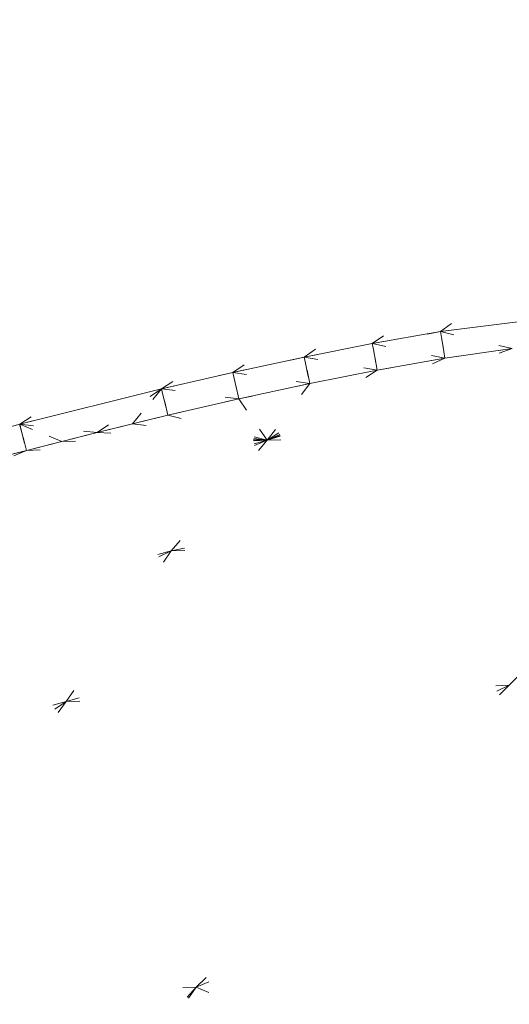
# Model space of a CAD drawing. Header units: millimetres. Extents: x 1700 to 4670, y 990 to 3874.
# Tile 74 of 110: x 3230.83 to 3234.42, y 1844.93 to 1852.14. Entities that reach past the tile are written whole.
import ezdxf

# ---------------------------------------------------------------- set-up
doc = ezdxf.new("R2010")
doc.units = ezdxf.units.MM
doc.linetypes.add('Wipeout_Contour', pattern=[1000, 0, -1000])
doc.layers.add('Nowe_320-W Umeblowanie', color=252, linetype='Continuous')
doc.layers.add('Nowe_320-W Umeblowanie_Nr_pióra__2', color=252, linetype='Continuous', lineweight=13)

msp = doc.modelspace()

# ---------------------------------------------------------------- linework, layer by layer
at = {"layer": 'Nowe_320-W Umeblowanie', "color": 252, "linetype": 'Wipeout_Contour', "lineweight": 0, "ltscale": 46405.965671}
for p, q in [((3245.4093, 1858.4068), (3230.8291, 1849.1759)), ((3231.8692, 1849.4351), (3245.4093, 1858.4068)), ((3230.8291, 1849.1759), (3231.8692, 1849.4351))]:
    msp.add_line(p, q, dxfattribs=at)
at = {"layer": 'Nowe_320-W Umeblowanie', "color": 252, "linetype": 'Wipeout_Contour', "lineweight": 0, "ltscale": 46282.620527}
for p, q in [((3230.8291, 1849.1759), (3245.4093, 1858.4068)), ((3215.8714, 1849.2468), (3230.8291, 1849.1759))]:
    msp.add_line(p, q, dxfattribs=at)
at = {"layer": 'Nowe_320-W Umeblowanie', "color": 252, "linetype": 'Wipeout_Contour', "lineweight": 0, "ltscale": 46415.780156}
for p, q in [((3245.4093, 1858.4068), (3231.8692, 1849.4351)), ((3232.3913, 1849.5551), (3245.4093, 1858.4068)), ((3231.8692, 1849.4351), (3232.3913, 1849.5551))]:
    msp.add_line(p, q, dxfattribs=at)
at = {"layer": 'Nowe_320-W Umeblowanie', "color": 252, "linetype": 'Wipeout_Contour', "lineweight": 0, "ltscale": 46422.462243}
for p, q in [((3245.4093, 1858.4068), (3232.3913, 1849.5551)), ((3232.915, 1849.6678), (3245.4093, 1858.4068)), ((3232.3913, 1849.5551), (3232.915, 1849.6678))]:
    msp.add_line(p, q, dxfattribs=at)
at = {"layer": 'Nowe_320-W Umeblowanie', "color": 252, "linetype": 'Wipeout_Contour', "lineweight": 0, "ltscale": 46429.096288}
for p, q in [((3245.4093, 1858.4068), (3232.915, 1849.6678)), ((3233.4133, 1849.7667), (3245.4093, 1858.4068)), ((3232.915, 1849.6678), (3233.4133, 1849.7667))]:
    msp.add_line(p, q, dxfattribs=at)
at = {"layer": 'Nowe_320-W Umeblowanie', "color": 252, "linetype": 'Wipeout_Contour', "lineweight": 0, "ltscale": 46435.703654}
for p, q in [((3245.4093, 1858.4068), (3233.4133, 1849.7667)), ((3233.9136, 1849.8546), (3245.4093, 1858.4068)), ((3233.4133, 1849.7667), (3233.9136, 1849.8546))]:
    msp.add_line(p, q, dxfattribs=at)
at = {"layer": 'Nowe_320-W Umeblowanie', "color": 252, "linetype": 'Wipeout_Contour', "lineweight": 0, "ltscale": 46446.028822}
for p, q in [((3245.4093, 1858.4068), (3233.9136, 1849.8546)), ((3233.9136, 1849.8546), (3234.915, 1849.9802))]:
    msp.add_line(p, q, dxfattribs=at)
at = {"layer": 'Nowe_320-W Umeblowanie', "color": 252, "linetype": 'Wipeout_Contour', "lineweight": 0, "ltscale": 46413.667212}
for p, q in [((3234.9143, 1849.9801), (3233.9145, 1849.8547)), ((3233.9145, 1849.8547), (3234.438, 1849.7313))]:
    msp.add_line(p, q, dxfattribs=at)
at = {"layer": 'Nowe_320-W Umeblowanie', "color": 252, "linetype": 'Wipeout_Contour', "lineweight": 0, "ltscale": 61866.63441}
for p, q in [((3233.9136, 1849.8546), (3233.4141, 1849.7668)), ((3233.9208, 1849.8106), (3233.9136, 1849.8546)), ((3233.9452, 1849.6596), (3233.9208, 1849.8106)), ((3233.4141, 1849.7668), (3233.9452, 1849.6596))]:
    msp.add_line(p, q, dxfattribs=at)
at = {"layer": 'Nowe_320-W Umeblowanie', "color": 252, "linetype": 'Wipeout_Contour', "lineweight": 0, "ltscale": 61876.367335}
for p, q in [((3233.9136, 1849.8546), (3233.9208, 1849.8106)), ((3234.438, 1849.7313), (3233.9136, 1849.8546)), ((3233.9208, 1849.8106), (3233.9452, 1849.6596)), ((3233.9452, 1849.6596), (3234.438, 1849.7313))]:
    msp.add_line(p, q, dxfattribs=at)
at = {"layer": 'Nowe_320-W Umeblowanie', "color": 252, "linetype": 'Wipeout_Contour', "lineweight": 0, "ltscale": 46430.225852}
for p, q in [((3234.9315, 1849.784), (3232.6438, 1849.0588)), ((3232.6438, 1849.0588), (3236.5868, 1849.2171))]:
    msp.add_line(p, q, dxfattribs=at)
at = {"layer": 'Nowe_320-W Umeblowanie', "color": 252, "linetype": 'Wipeout_Contour', "lineweight": 0, "ltscale": 46409.65179}
for p, q in [((3232.6438, 1849.0588), (3234.9315, 1849.784)), ((3234.438, 1849.7313), (3232.6438, 1849.0588))]:
    msp.add_line(p, q, dxfattribs=at)
at = {"layer": 'Nowe_320-W Umeblowanie', "color": 252, "linetype": 'Wipeout_Contour', "lineweight": 0, "ltscale": 46402.813001}
for p, q in [((3232.6438, 1849.0588), (3234.438, 1849.7313)), ((3234.438, 1849.7313), (3233.9452, 1849.6596)), ((3233.9452, 1849.6596), (3232.6438, 1849.0588))]:
    msp.add_line(p, q, dxfattribs=at)
at = {"layer": 'Nowe_320-W Umeblowanie', "color": 252, "linetype": 'Wipeout_Contour', "lineweight": 0, "ltscale": 61853.420774}
for p, q in [((3233.4133, 1849.7667), (3232.9158, 1849.668)), ((3233.4216, 1849.7233), (3233.4133, 1849.7667)), ((3233.4499, 1849.5723), (3233.4216, 1849.7233)), ((3232.9158, 1849.668), (3233.4499, 1849.5723))]:
    msp.add_line(p, q, dxfattribs=at)
at = {"layer": 'Nowe_320-W Umeblowanie', "color": 252, "linetype": 'Wipeout_Contour', "lineweight": 0, "ltscale": 61862.916748}
for p, q in [((3233.4133, 1849.7667), (3233.4216, 1849.7233)), ((3233.9452, 1849.6596), (3233.4133, 1849.7667)), ((3233.4216, 1849.7233), (3233.4499, 1849.5723)), ((3233.4499, 1849.5723), (3233.9452, 1849.6596))]:
    msp.add_line(p, q, dxfattribs=at)
at = {"layer": 'Nowe_320-W Umeblowanie', "color": 252, "linetype": 'Wipeout_Contour', "lineweight": 0, "ltscale": 61840.341783}
for p, q in [((3232.915, 1849.6678), (3232.3921, 1849.5553)), ((3232.924, 1849.6249), (3232.915, 1849.6678)), ((3232.9552, 1849.474), (3232.924, 1849.6249)), ((3232.3921, 1849.5553), (3232.9552, 1849.474))]:
    msp.add_line(p, q, dxfattribs=at)
at = {"layer": 'Nowe_320-W Umeblowanie', "color": 252, "linetype": 'Wipeout_Contour', "lineweight": 0, "ltscale": 46396.218353}
for p, q in [((3232.6438, 1849.0588), (3233.9452, 1849.6596)), ((3233.9452, 1849.6596), (3233.4499, 1849.5723)), ((3233.4499, 1849.5723), (3232.6438, 1849.0588))]:
    msp.add_line(p, q, dxfattribs=at)
at = {"layer": 'Nowe_320-W Umeblowanie', "color": 252, "linetype": 'Wipeout_Contour', "lineweight": 0, "ltscale": 61849.805408}
for p, q in [((3232.915, 1849.6678), (3232.924, 1849.6249)), ((3233.4499, 1849.5723), (3232.915, 1849.6678)), ((3232.924, 1849.6249), (3232.9552, 1849.474)), ((3232.9552, 1849.474), (3233.4499, 1849.5723))]:
    msp.add_line(p, q, dxfattribs=at)
at = {"layer": 'Nowe_320-W Umeblowanie', "color": 252, "linetype": 'Wipeout_Contour', "lineweight": 0, "ltscale": 46389.881149}
for p, q in [((3232.6438, 1849.0588), (3233.4499, 1849.5723)), ((3233.4499, 1849.5723), (3232.9552, 1849.474)), ((3232.9552, 1849.474), (3232.6438, 1849.0588))]:
    msp.add_line(p, q, dxfattribs=at)
at = {"layer": 'Nowe_320-W Umeblowanie', "color": 252, "linetype": 'Wipeout_Contour', "lineweight": 0, "ltscale": 61826.967831}
for p, q in [((3232.3913, 1849.5551), (3231.8698, 1849.4352)), ((3232.4009, 1849.5125), (3232.3913, 1849.5551)), ((3232.4344, 1849.3618), (3232.4009, 1849.5125)), ((3231.8698, 1849.4352), (3232.4344, 1849.3618))]:
    msp.add_line(p, q, dxfattribs=at)
at = {"layer": 'Nowe_320-W Umeblowanie', "color": 252, "linetype": 'Wipeout_Contour', "lineweight": 0, "ltscale": 61836.429155}
for p, q in [((3232.3913, 1849.5551), (3232.4009, 1849.5125)), ((3232.9552, 1849.474), (3232.3913, 1849.5551)), ((3232.4009, 1849.5125), (3232.4344, 1849.3618)), ((3232.4344, 1849.3618), (3232.9552, 1849.474))]:
    msp.add_line(p, q, dxfattribs=at)
at = {"layer": 'Nowe_320-W Umeblowanie', "color": 252, "linetype": 'Wipeout_Contour', "lineweight": 0, "ltscale": 46353.951701}
for p, q in [((3231.8688, 1849.435), (3230.8299, 1849.1761)), ((3231.3965, 1849.116), (3231.8688, 1849.435)), ((3230.8299, 1849.1761), (3231.3965, 1849.116))]:
    msp.add_line(p, q, dxfattribs=at)
at = {"layer": 'Nowe_320-W Umeblowanie', "color": 252, "linetype": 'Wipeout_Contour', "lineweight": 0, "ltscale": 46360.34564}
for p, q in [((3231.8692, 1849.4353), (3231.3965, 1849.116)), ((3231.6556, 1849.1799), (3231.8692, 1849.4353)), ((3231.3965, 1849.116), (3231.6556, 1849.1799))]:
    msp.add_line(p, q, dxfattribs=at)
at = {"layer": 'Nowe_320-W Umeblowanie', "color": 252, "linetype": 'Wipeout_Contour', "lineweight": 0, "ltscale": 61817.178304}
for p, q in [((3231.869, 1849.435), (3231.6556, 1849.1799)), ((3231.8793, 1849.3927), (3231.869, 1849.435)), ((3231.915, 1849.2422), (3231.8793, 1849.3927)), ((3231.6556, 1849.1799), (3231.915, 1849.2422))]:
    msp.add_line(p, q, dxfattribs=at)
at = {"layer": 'Nowe_320-W Umeblowanie', "color": 252, "linetype": 'Wipeout_Contour', "lineweight": 0, "ltscale": 61823.134408}
for p, q in [((3231.8692, 1849.4351), (3231.8793, 1849.3927)), ((3232.4344, 1849.3618), (3231.8692, 1849.4351)), ((3231.8793, 1849.3927), (3231.915, 1849.2422)), ((3231.915, 1849.2422), (3232.4344, 1849.3618))]:
    msp.add_line(p, q, dxfattribs=at)
at = {"layer": 'Nowe_320-W Umeblowanie', "color": 252, "linetype": 'Wipeout_Contour', "lineweight": 0, "ltscale": 46383.330301}
for p, q in [((3232.9552, 1849.474), (3232.4344, 1849.3618)), ((3232.6438, 1849.0588), (3232.9552, 1849.474)), ((3232.4344, 1849.3618), (3232.6438, 1849.0588))]:
    msp.add_line(p, q, dxfattribs=at)
at = {"layer": 'Nowe_320-W Umeblowanie', "color": 252, "linetype": 'Wipeout_Contour', "lineweight": 0, "ltscale": 46376.521389}
for p, q in [((3232.4344, 1849.3618), (3231.915, 1849.2422)), ((3232.6438, 1849.0588), (3232.4344, 1849.3618)), ((3231.915, 1849.2422), (3232.6438, 1849.0588))]:
    msp.add_line(p, q, dxfattribs=at)
at = {"layer": 'Nowe_320-W Umeblowanie', "color": 252, "linetype": 'Wipeout_Contour', "lineweight": 0, "ltscale": 46371.915801}
for p, q in [((3231.915, 1849.2422), (3231.6556, 1849.1799)), ((3232.6438, 1849.0588), (3231.915, 1849.2422)), ((3231.6556, 1849.1799), (3232.6438, 1849.0588))]:
    msp.add_line(p, q, dxfattribs=at)
at = {"layer": 'Nowe_320-W Umeblowanie', "color": 252, "linetype": 'Wipeout_Contour', "lineweight": 0, "ltscale": 46416.504522}
for p, q in [((3231.9393, 1848.2481), (3236.5868, 1849.2171)), ((3236.5868, 1849.2171), (3232.6438, 1849.0588)), ((3232.6438, 1849.0588), (3231.9393, 1848.2481))]:
    msp.add_line(p, q, dxfattribs=at)
at = {"layer": 'Nowe_320-W Umeblowanie', "color": 252, "linetype": 'Wipeout_Contour', "lineweight": 0, "ltscale": 46442.926111}
for p, q in [((3236.5868, 1849.2171), (3231.9393, 1848.2481)), ((3231.9393, 1848.2481), (3235.4944, 1848.3799))]:
    msp.add_line(p, q, dxfattribs=at)
at = {"layer": 'Nowe_320-W Umeblowanie', "color": 252, "linetype": 'Wipeout_Contour', "lineweight": 0, "ltscale": 61791.42094}
for p, q in [((3230.8401, 1849.1339), (3230.8289, 1849.1759)), ((3230.8791, 1848.9841), (3230.8401, 1849.1339)), ((3230.6209, 1848.9161), (3230.8791, 1848.9841))]:
    msp.add_line(p, q, dxfattribs=at)
at = {"layer": 'Nowe_320-W Umeblowanie', "color": 252, "linetype": 'Wipeout_Contour', "lineweight": 0, "ltscale": 61795.713757}
for p, q in [((3230.8291, 1849.1759), (3230.8401, 1849.1339)), ((3231.1377, 1849.0507), (3230.8291, 1849.1759)), ((3230.8401, 1849.1339), (3230.8791, 1848.9841)), ((3230.8791, 1848.9841), (3231.1377, 1849.0507))]:
    msp.add_line(p, q, dxfattribs=at)
at = {"layer": 'Nowe_320-W Umeblowanie', "color": 252, "linetype": 'Wipeout_Contour', "lineweight": 0, "ltscale": 46350.464316}
for p, q in [((3230.8295, 1849.176), (3231.1377, 1849.0507)), ((3231.3965, 1849.116), (3230.8295, 1849.176)), ((3231.1377, 1849.0507), (3231.3965, 1849.116))]:
    msp.add_line(p, q, dxfattribs=at)
at = {"layer": 'Nowe_320-W Umeblowanie', "color": 252, "linetype": 'Wipeout_Contour', "lineweight": 0, "ltscale": 46368.833157}
for p, q in [((3231.6556, 1849.1799), (3231.3965, 1849.116)), ((3232.6438, 1849.0588), (3231.6556, 1849.1799)), ((3231.3965, 1849.116), (3232.6438, 1849.0588))]:
    msp.add_line(p, q, dxfattribs=at)
at = {"layer": 'Nowe_320-W Umeblowanie', "color": 252, "linetype": 'Wipeout_Contour', "lineweight": 0, "ltscale": 46365.860442}
for p, q in [((3231.3965, 1849.116), (3231.1377, 1849.0507)), ((3232.6438, 1849.0588), (3231.3965, 1849.116)), ((3231.1377, 1849.0507), (3232.6438, 1849.0588))]:
    msp.add_line(p, q, dxfattribs=at)
at = {"layer": 'Nowe_320-W Umeblowanie', "color": 252, "linetype": 'Wipeout_Contour', "lineweight": 0, "ltscale": 46339.625054}
for p, q in [((3228.2198, 1847.2688), (3232.6438, 1849.0588)), ((3232.6438, 1849.0588), (3228.6309, 1848.0214))]:
    msp.add_line(p, q, dxfattribs=at)
at = {"layer": 'Nowe_320-W Umeblowanie', "color": 252, "linetype": 'Wipeout_Contour', "lineweight": 0, "ltscale": 46363.267167}
for p, q in [((3232.6438, 1849.0588), (3228.2198, 1847.2688)), ((3231.9393, 1848.2481), (3232.6438, 1849.0588)), ((3228.2198, 1847.2688), (3231.9393, 1848.2481))]:
    msp.add_line(p, q, dxfattribs=at)
at = {"layer": 'Nowe_320-W Umeblowanie', "color": 252, "linetype": 'Wipeout_Contour', "lineweight": 0, "ltscale": 46348.831014}
for p, q in [((3228.6309, 1848.0214), (3232.6438, 1849.0588)), ((3232.6438, 1849.0588), (3230.8791, 1848.9841)), ((3230.8791, 1848.9841), (3228.6309, 1848.0214))]:
    msp.add_line(p, q, dxfattribs=at)
at = {"layer": 'Nowe_320-W Umeblowanie', "color": 252, "linetype": 'Wipeout_Contour', "lineweight": 0, "ltscale": 46362.200581}
for p, q in [((3230.8791, 1848.9841), (3232.6438, 1849.0588)), ((3231.1377, 1849.0507), (3230.8791, 1848.9841)), ((3232.6438, 1849.0588), (3231.1377, 1849.0507))]:
    msp.add_line(p, q, dxfattribs=at)
at = {"layer": 'Nowe_320-W Umeblowanie', "color": 252, "linetype": 'Wipeout_Contour', "lineweight": 0, "ltscale": 46333.729101}
for p, q in [((3228.6309, 1848.0214), (3230.8791, 1848.9841)), ((3230.8791, 1848.9841), (3230.6209, 1848.9161))]:
    msp.add_line(p, q, dxfattribs=at)
at = {"layer": 'Nowe_320-W Umeblowanie', "color": 252, "linetype": 'Wipeout_Contour', "lineweight": 0, "ltscale": 46413.736055}
for p, q in [((3231.169, 1847.1435), (3235.4944, 1848.3799)), ((3235.4944, 1848.3799), (3231.9393, 1848.2481)), ((3231.9393, 1848.2481), (3231.169, 1847.1435))]:
    msp.add_line(p, q, dxfattribs=at)
at = {"layer": 'Nowe_320-W Umeblowanie', "color": 252, "linetype": 'Wipeout_Contour', "lineweight": 0, "ltscale": 46439.260044}
for p, q in [((3235.4944, 1848.3799), (3231.169, 1847.1435)), ((3234.4176, 1847.2636), (3235.4944, 1848.3799)), ((3231.169, 1847.1435), (3234.4176, 1847.2636))]:
    msp.add_line(p, q, dxfattribs=at)
at = {"layer": 'Nowe_320-W Umeblowanie', "color": 252, "linetype": 'Wipeout_Contour', "lineweight": 0, "ltscale": 46343.634325}
for p, q in [((3227.77, 1846.2493), (3231.9393, 1848.2481)), ((3231.9393, 1848.2481), (3228.2198, 1847.2688))]:
    msp.add_line(p, q, dxfattribs=at)
at = {"layer": 'Nowe_320-W Umeblowanie', "color": 252, "linetype": 'Wipeout_Contour', "lineweight": 0, "ltscale": 46366.834276}
for p, q in [((3231.9393, 1848.2481), (3227.77, 1846.2493)), ((3231.169, 1847.1435), (3231.9393, 1848.2481)), ((3227.77, 1846.2493), (3231.169, 1847.1435))]:
    msp.add_line(p, q, dxfattribs=at)
at = {"layer": 'Nowe_320-W Umeblowanie', "color": 252, "linetype": 'Wipeout_Contour', "lineweight": 0, "ltscale": 46414.459159}
for p, q in [((3229.5734, 1844.9657), (3234.4176, 1847.2636)), ((3234.4176, 1847.2636), (3231.169, 1847.1435)), ((3231.169, 1847.1435), (3229.5734, 1844.9657))]:
    msp.add_line(p, q, dxfattribs=at)
at = {"layer": 'Nowe_320-W Umeblowanie', "color": 252, "linetype": 'Wipeout_Contour', "lineweight": 0, "ltscale": 46435.455425}
for p, q in [((3234.4176, 1847.2636), (3229.5734, 1844.9657)), ((3232.1236, 1845.052), (3234.4176, 1847.2636)), ((3229.5734, 1844.9657), (3232.1236, 1845.052))]:
    msp.add_line(p, q, dxfattribs=at)
at = {"layer": 'Nowe_320-W Umeblowanie', "color": 252, "linetype": 'Wipeout_Contour', "lineweight": 0, "ltscale": 46474.490328}
for p, q in [((3234.4176, 1847.2636), (3232.1236, 1845.052)), ((3232.1236, 1845.052), (3235.9977, 1846.6268))]:
    msp.add_line(p, q, dxfattribs=at)
at = {"layer": 'Nowe_320-W Umeblowanie', "color": 252, "linetype": 'Wipeout_Contour', "lineweight": 0, "ltscale": 46352.785595}
for p, q in [((3226.8395, 1844.2371), (3231.169, 1847.1435)), ((3231.169, 1847.1435), (3227.77, 1846.2493))]:
    msp.add_line(p, q, dxfattribs=at)
at = {"layer": 'Nowe_320-W Umeblowanie', "color": 252, "linetype": 'Wipeout_Contour', "lineweight": 0, "ltscale": 46374.831737}
for p, q in [((3231.169, 1847.1435), (3226.8395, 1844.2371)), ((3229.5734, 1844.9657), (3231.169, 1847.1435))]:
    msp.add_line(p, q, dxfattribs=at)
at = {"layer": 'Nowe_320-W Umeblowanie', "color": 252, "linetype": 'Wipeout_Contour', "lineweight": 0, "ltscale": 46484.41866}
for p, q in [((3235.9977, 1846.6268), (3232.1236, 1845.052)), ((3233.4073, 1844.5109), (3235.9977, 1846.6268)), ((3232.1236, 1845.052), (3233.4073, 1844.5109))]:
    msp.add_line(p, q, dxfattribs=at)
at = {"layer": 'Nowe_320-W Umeblowanie', "color": 252, "linetype": 'Wipeout_Contour', "lineweight": 0, "ltscale": 46521.326966}
msp.add_line((3235.9977, 1846.6268), (3233.4073, 1844.5109), dxfattribs=at)
at = {"layer": 'Nowe_320-W Umeblowanie', "color": 252, "linetype": 'Wipeout_Contour', "lineweight": 0, "ltscale": 46451.671715}
for p, q in [((3232.1236, 1845.052), (3228.128, 1840.655)), ((3228.8329, 1840.3845), (3232.1236, 1845.052))]:
    msp.add_line(p, q, dxfattribs=at)
at = {"layer": 'Nowe_320-W Umeblowanie', "color": 252, "linetype": 'Wipeout_Contour', "lineweight": 0, "ltscale": 46427.77677}
for p, q in [((3228.128, 1840.655), (3232.1236, 1845.052)), ((3232.1236, 1845.052), (3229.5734, 1844.9657))]:
    msp.add_line(p, q, dxfattribs=at)
at = {"layer": 'Nowe_320-W Umeblowanie', "color": 252, "linetype": 'Wipeout_Contour', "lineweight": 0, "ltscale": 46467.381329}
for p, q in [((3232.1236, 1845.052), (3228.8329, 1840.3845)), ((3233.4073, 1844.5109), (3232.1236, 1845.052))]:
    msp.add_line(p, q, dxfattribs=at)
at = {"layer": 'Nowe_320-W Umeblowanie_Nr_pióra__2', "color": 252, "linetype": 'Continuous', "lineweight": 13}
for p, q in [((3234.915, 1849.9802), (3233.9136, 1849.8546)), ((3234.915, 1849.9802), (3233.9136, 1849.8546)), ((3233.9136, 1849.8546), (3233.4133, 1849.7667)), ((3233.9136, 1849.8546), (3233.4133, 1849.7667)), ((3233.4133, 1849.7667), (3232.915, 1849.6678)), ((3233.4133, 1849.7667), (3232.915, 1849.6678)), ((3234.438, 1849.7313), (3233.9452, 1849.6596)), ((3234.438, 1849.7313), (3233.9452, 1849.6596)), ((3232.915, 1849.6678), (3232.3913, 1849.5551)), ((3232.915, 1849.6678), (3232.3913, 1849.5551)), ((3233.9452, 1849.6596), (3233.4499, 1849.5723)), ((3233.9452, 1849.6596), (3233.4499, 1849.5723)), ((3233.4499, 1849.5723), (3232.9552, 1849.474)), ((3233.4499, 1849.5723), (3232.9552, 1849.474)), ((3232.3913, 1849.5551), (3231.8692, 1849.4351)), ((3232.3913, 1849.5551), (3231.8692, 1849.4351)), ((3231.8692, 1849.4351), (3230.8291, 1849.1759)), ((3231.8692, 1849.4351), (3230.8291, 1849.1759)), ((3232.9552, 1849.474), (3232.4344, 1849.3618)), ((3232.9552, 1849.474), (3232.4344, 1849.3618)), ((3232.4344, 1849.3618), (3231.915, 1849.2422)), ((3232.4344, 1849.3618), (3231.915, 1849.2422)), ((3231.915, 1849.2422), (3231.6556, 1849.1799)), ((3231.915, 1849.2422), (3231.6556, 1849.1799)), ((3230.8291, 1849.1759), (3229.7943, 1848.8961)), ((3230.8291, 1849.1759), (3229.7943, 1848.8961)), ((3231.6556, 1849.1799), (3231.3965, 1849.116)), ((3231.6556, 1849.1799), (3231.3965, 1849.116)), ((3231.3965, 1849.116), (3231.1377, 1849.0507)), ((3231.3965, 1849.116), (3231.1377, 1849.0507)), ((3231.1377, 1849.0507), (3230.8791, 1848.9841)), ((3231.1377, 1849.0507), (3230.8791, 1848.9841)), ((3230.8791, 1848.9841), (3230.6209, 1848.9161)), ((3230.8791, 1848.9841), (3230.6209, 1848.9161))]:
    msp.add_line(p, q, dxfattribs=at)

doc.saveas('drawing.dxf')
